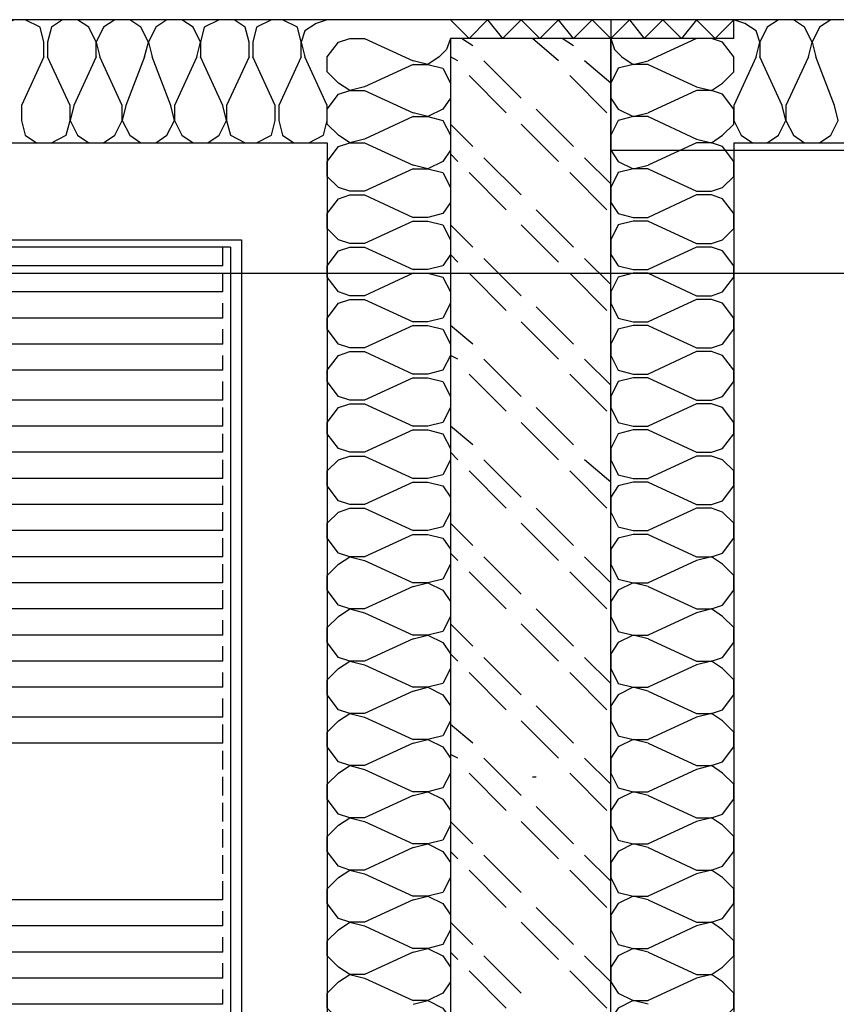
# Model space of a CAD drawing. Header units: millimetres. Extents: x 46 to 491, y -41 to 547.
# Tile 41 of 140: x 148 to 157, y 67 to 78. Entities that reach past the tile are written whole.
import ezdxf

# ---------------------------------------------------------------- set-up
doc = ezdxf.new("R2010")
doc.units = ezdxf.units.MM
doc.header["$LTSCALE"] = 10
doc.layers.add('xref', color=252, linetype='Continuous')

# ---------------------------------------------------------------- blocks, each defined once
blk = doc.blocks.new('stacja')
at = {"color": 9, "lineweight": 25}
for points in [[(110.913334, 30.607), (110.913334, 27.686), (59.224334, 27.686)], [(94.191667, 27.262666), (94.191667, 27.432), (94.149334, 27.601333), (93.98, 27.686), (93.853, 27.686), (93.683667, 27.601333), (93.641334, 27.432), (93.641334, 27.262666)], [(94.784334, 27.262666), (94.784334, 27.432), (94.699667, 27.601333), (94.572667, 27.686), (94.403334, 27.686), (94.276334, 27.601333), (94.234, 27.432), (94.234, 27.262666)], [(95.334667, 27.262666), (95.377, 27.432), (95.292334, 27.601333), (95.165334, 27.686), (94.996, 27.686), (94.869, 27.601333), (94.784334, 27.432), (94.826667, 27.262666)], [(95.927334, 27.262666), (95.969667, 27.432), (95.885, 27.601333), (95.758, 27.686), (95.588667, 27.686), (95.461667, 27.601333), (95.377, 27.432), (95.419334, 27.262666)], [(96.52, 27.262666), (96.52, 27.432), (96.477667, 27.601333), (96.350667, 27.686), (96.181334, 27.686), (96.012, 27.601333), (95.969667, 27.432), (95.969667, 27.262666)], [(97.112667, 27.262666), (97.112667, 27.432), (97.070334, 27.601333), (96.901, 27.686), (96.774, 27.686), (96.604667, 27.601333), (96.562334, 27.432), (96.562334, 27.262666)], [(97.409, 27.686), (97.282, 27.643666), (97.155, 27.559), (97.112667, 27.432), (97.155, 27.262666)], [(99.017667, 27.474333), (99.229334, 27.686), (99.398667, 27.474333)], [(100.203, 27.474333), (100.033667, 27.686), (99.822, 27.474333)], [(100.626334, 27.474333), (100.838, 27.686), (101.007334, 27.474333)], [(101.811667, 27.474333), (101.6, 27.686), (101.430667, 27.474333)], [(102.277334, 27.262666), (102.319667, 27.432), (102.277334, 27.559), (102.150334, 27.643666), (102.023334, 27.686)], [(102.87, 27.262666), (102.912334, 27.432), (102.827667, 27.601333), (102.700667, 27.686), (102.531334, 27.686), (102.404334, 27.601333), (102.319667, 27.432), (102.319667, 27.262666)], [(103.462667, 27.262666), (103.505, 27.432), (103.420334, 27.601333), (103.293334, 27.686), (103.124, 27.686), (102.997, 27.601333), (102.912334, 27.432), (102.954667, 27.262666)], [(97.832334, 26.924), (97.663, 26.881666), (97.536, 26.966333), (97.409, 27.093333), (97.409, 27.262666), (97.536, 27.432), (97.663, 27.474333), (97.832334, 27.474333)], [(98.806, 27.474333), (98.763667, 27.347333), (98.679, 27.262666), (98.552, 27.178), (98.382667, 27.220333)], [(100.626334, 27.474333), (100.668667, 27.347333), (100.753334, 27.262666), (100.880334, 27.178), (101.049667, 27.220333)], [(101.6, 26.924), (101.769334, 26.881666), (101.896334, 26.966333), (102.023334, 27.093333), (102.023334, 27.262666), (101.896334, 27.432), (101.769334, 27.474333), (101.6, 27.474333)], [(98.382667, 27.178), (98.552, 27.178), (98.721334, 27.135666), (98.806, 26.966333), (98.806, 26.797), (98.721334, 26.67), (98.552, 26.585333), (98.382667, 26.627666)], [(101.049667, 27.178), (100.880334, 27.178), (100.711, 27.135666), (100.626334, 26.966333), (100.626334, 26.797), (100.711, 26.67), (100.880334, 26.585333), (101.049667, 26.627666)], [(97.832334, 26.331333), (97.663, 26.289), (97.536, 26.373666), (97.409, 26.500666), (97.409, 26.67), (97.536, 26.839333), (97.663, 26.881666), (97.832334, 26.881666)], [(101.6, 26.331333), (101.769334, 26.289), (101.896334, 26.373666), (102.023334, 26.500666), (102.023334, 26.67), (101.896334, 26.839333), (101.769334, 26.881666), (101.6, 26.881666)], [(93.937667, 26.712333), (93.937667, 26.543), (93.98, 26.373666), (94.107, 26.289), (94.276334, 26.289), (94.445667, 26.373666), (94.488, 26.543), (94.488, 26.712333)], [(94.530334, 26.712333), (94.488, 26.543), (94.572667, 26.373666), (94.699667, 26.289), (94.869, 26.289), (94.996, 26.373666), (95.080667, 26.543), (95.080667, 26.712333)], [(95.123, 26.712333), (95.080667, 26.543), (95.165334, 26.373666), (95.292334, 26.289), (95.461667, 26.289), (95.588667, 26.373666), (95.673334, 26.543), (95.631, 26.712333)], [(95.673334, 26.712333), (95.673334, 26.543), (95.758, 26.373666), (95.885, 26.289), (96.054334, 26.289), (96.181334, 26.373666), (96.266, 26.543), (96.223667, 26.712333)], [(96.266, 26.712333), (96.266, 26.543), (96.308334, 26.373666), (96.477667, 26.289), (96.604667, 26.289), (96.774, 26.373666), (96.816334, 26.543), (96.816334, 26.712333)], [(96.858667, 26.712333), (96.858667, 26.543), (96.901, 26.373666), (97.028, 26.289), (97.197334, 26.289), (97.366667, 26.373666), (97.409, 26.543), (97.409, 26.712333)], [(102.023334, 26.712333), (102.023334, 26.543), (102.108, 26.373666), (102.235, 26.289), (102.404334, 26.289), (102.531334, 26.373666), (102.616, 26.543), (102.573667, 26.712333)], [(102.616, 26.712333), (102.616, 26.543), (102.700667, 26.373666), (102.827667, 26.289), (102.997, 26.289), (103.124, 26.373666), (103.208667, 26.543), (103.166334, 26.712333)], [(98.382667, 26.585333), (98.552, 26.585333), (98.721334, 26.543), (98.806, 26.373666), (98.806, 26.204333), (98.721334, 26.077333), (98.552, 25.992666), (98.382667, 26.035)], [(101.049667, 26.585333), (100.880334, 26.585333), (100.711, 26.543), (100.626334, 26.373666), (100.626334, 26.204333), (100.711, 26.077333), (100.880334, 25.992666), (101.049667, 26.035)], [(83.396667, 26.289), (97.409, 26.289), (97.409, -2.328334)], [(97.832334, 25.738666), (97.663, 25.738666), (97.536, 25.781), (97.409, 25.908), (97.409, 26.077333), (97.536, 26.246666), (97.663, 26.289), (97.832334, 26.289)], [(101.6, 25.738666), (101.769334, 25.738666), (101.896334, 25.781), (102.023334, 25.908), (102.023334, 26.077333), (101.896334, 26.246666), (101.769334, 26.289), (101.6, 26.289)], [(102.023334, 26.289), (116.543667, 26.289)], [(98.382667, 25.992666), (98.552, 25.992666), (98.721334, 25.950333), (98.806, 25.781), (98.806, 25.611666), (98.721334, 25.484666), (98.552, 25.442333), (98.382667, 25.442333)], [(101.049667, 25.992666), (100.880334, 25.992666), (100.711, 25.950333), (100.626334, 25.781), (100.626334, 25.611666), (100.711, 25.484666), (100.880334, 25.442333), (101.049667, 25.442333)], [(97.832334, 25.146), (97.663, 25.146), (97.536, 25.188333), (97.409, 25.315333), (97.409, 25.484666), (97.536, 25.654), (97.663, 25.696333), (97.832334, 25.696333)], [(101.6, 25.146), (101.769334, 25.146), (101.896334, 25.188333), (102.023334, 25.315333), (102.023334, 25.484666), (101.896334, 25.654), (101.769334, 25.696333), (101.6, 25.696333)], [(98.382667, 25.4), (98.552, 25.4), (98.721334, 25.357666), (98.806, 25.188333), (98.806, 25.019), (98.721334, 24.892), (98.552, 24.849666), (98.382667, 24.849666)], [(101.049667, 25.4), (100.880334, 25.4), (100.711, 25.357666), (100.626334, 25.188333), (100.626334, 25.019), (100.711, 24.892), (100.880334, 24.849666), (101.049667, 24.849666)], [(84.412667, 9.694333), (84.412667, 25.188333), (96.435334, 25.188333)], [(97.832334, 24.553333), (97.663, 24.553333), (97.536, 24.595666), (97.409, 24.765), (97.409, 24.892), (97.536, 25.061333), (97.663, 25.103666), (97.832334, 25.103666)], [(101.6, 24.553333), (101.769334, 24.553333), (101.896334, 24.595666), (102.023334, 24.765), (102.023334, 24.892), (101.896334, 25.061333), (101.769334, 25.103666), (101.6, 25.103666)], [(90.254667, 24.807333), (102.954667, 24.807333)], [(98.382667, 24.807333), (98.552, 24.807333), (98.721334, 24.765), (98.806, 24.595666), (98.806, 24.468666), (98.721334, 24.299333), (98.552, 24.257), (98.382667, 24.257)], [(101.049667, 24.807333), (100.880334, 24.807333), (100.711, 24.765), (100.626334, 24.595666), (100.626334, 24.468666), (100.711, 24.299333), (100.880334, 24.257), (101.049667, 24.257)], [(97.832334, 23.960666), (97.663, 23.960666), (97.536, 24.003), (97.409, 24.172333), (97.409, 24.299333), (97.536, 24.468666), (97.663, 24.511), (97.832334, 24.511)], [(101.6, 23.960666), (101.769334, 23.960666), (101.896334, 24.003), (102.023334, 24.172333), (102.023334, 24.299333), (101.896334, 24.468666), (101.769334, 24.511), (101.6, 24.511)], [(98.382667, 24.214666), (98.552, 24.214666), (98.721334, 24.172333), (98.806, 24.003), (98.806, 23.876), (98.721334, 23.706666), (98.552, 23.664333), (98.382667, 23.664333)], [(101.049667, 24.214666), (100.880334, 24.214666), (100.711, 24.172333), (100.626334, 24.003), (100.626334, 23.876), (100.711, 23.706666), (100.880334, 23.664333), (101.049667, 23.664333)], [(97.832334, 23.368), (97.663, 23.368), (97.536, 23.410333), (97.409, 23.579666), (97.409, 23.706666), (97.536, 23.876), (97.663, 23.918333), (97.832334, 23.918333)], [(101.6, 23.368), (101.769334, 23.368), (101.896334, 23.410333), (102.023334, 23.579666), (102.023334, 23.706666), (101.896334, 23.876), (101.769334, 23.918333), (101.6, 23.918333)], [(98.382667, 23.622), (98.552, 23.622), (98.721334, 23.579666), (98.806, 23.410333), (98.806, 23.283333), (98.721334, 23.114), (98.552, 23.071666), (98.382667, 23.071666)], [(101.049667, 23.622), (100.880334, 23.622), (100.711, 23.579666), (100.626334, 23.410333), (100.626334, 23.283333), (100.711, 23.114), (100.880334, 23.071666), (101.049667, 23.071666)], [(97.832334, 22.775333), (97.663, 22.775333), (97.536, 22.817666), (97.409, 22.987), (97.409, 23.114), (97.536, 23.283333), (97.663, 23.325666), (97.832334, 23.325666)], [(101.6, 22.775333), (101.769334, 22.775333), (101.896334, 22.817666), (102.023334, 22.987), (102.023334, 23.114), (101.896334, 23.283333), (101.769334, 23.325666), (101.6, 23.325666)], [(98.382667, 23.029333), (98.552, 23.029333), (98.721334, 22.987), (98.806, 22.817666), (98.806, 22.690666), (98.721334, 22.521333), (98.552, 22.479), (98.382667, 22.479)], [(101.049667, 23.029333), (100.880334, 23.029333), (100.711, 22.987), (100.626334, 22.817666), (100.626334, 22.690666), (100.711, 22.521333), (100.880334, 22.479), (101.049667, 22.479)], [(97.832334, 22.182666), (97.663, 22.182666), (97.536, 22.225), (97.409, 22.394333), (97.409, 22.563666), (97.536, 22.690666), (97.663, 22.733), (97.832334, 22.733)], [(101.6, 22.182666), (101.769334, 22.182666), (101.896334, 22.225), (102.023334, 22.394333), (102.023334, 22.563666), (101.896334, 22.690666), (101.769334, 22.733), (101.6, 22.733)], [(98.382667, 22.436666), (98.552, 22.436666), (98.721334, 22.394333), (98.806, 22.267333), (98.806, 22.098), (98.721334, 21.928666), (98.552, 21.886333), (98.382667, 21.886333)], [(101.049667, 22.436666), (100.880334, 22.436666), (100.711, 22.394333), (100.626334, 22.267333), (100.626334, 22.098), (100.711, 21.928666), (100.880334, 21.886333), (101.049667, 21.886333)], [(97.832334, 21.59), (97.663, 21.59), (97.536, 21.632333), (97.409, 21.801666), (97.409, 21.971), (97.536, 22.098), (97.663, 22.140333), (97.832334, 22.140333)], [(101.6, 21.59), (101.769334, 21.59), (101.896334, 21.632333), (102.023334, 21.801666), (102.023334, 21.971), (101.896334, 22.098), (101.769334, 22.140333), (101.6, 22.140333)], [(98.382667, 21.844), (98.552, 21.844), (98.721334, 21.801666), (98.806, 21.674666), (98.806, 21.505333), (98.721334, 21.336), (98.552, 21.293666), (98.382667, 21.293666)], [(101.049667, 21.844), (100.880334, 21.844), (100.711, 21.801666), (100.626334, 21.674666), (100.626334, 21.505333), (100.711, 21.336), (100.880334, 21.293666), (101.049667, 21.293666)], [(97.832334, 20.997333), (97.663, 20.997333), (97.536, 21.039666), (97.409, 21.209), (97.409, 21.378333), (97.536, 21.505333), (97.663, 21.59), (97.832334, 21.547666)], [(101.6, 20.997333), (101.769334, 20.997333), (101.896334, 21.039666), (102.023334, 21.209), (102.023334, 21.378333), (101.896334, 21.505333), (101.769334, 21.59), (101.6, 21.547666)], [(98.382667, 21.251333), (98.552, 21.293666), (98.721334, 21.209), (98.806, 21.082), (98.806, 20.912666), (98.721334, 20.743333), (98.552, 20.701), (98.382667, 20.701)], [(101.049667, 21.251333), (100.880334, 21.293666), (100.711, 21.209), (100.626334, 21.082), (100.626334, 20.912666), (100.711, 20.743333), (100.880334, 20.701), (101.049667, 20.701)], [(97.832334, 20.404666), (97.663, 20.404666), (97.536, 20.447), (97.409, 20.616333), (97.409, 20.785666), (97.536, 20.912666), (97.663, 20.997333), (97.832334, 20.955)], [(101.6, 20.404666), (101.769334, 20.404666), (101.896334, 20.447), (102.023334, 20.616333), (102.023334, 20.785666), (101.896334, 20.912666), (101.769334, 20.997333), (101.6, 20.955)], [(98.382667, 20.658666), (98.552, 20.701), (98.721334, 20.616333), (98.806, 20.489333), (98.806, 20.32), (98.721334, 20.150666), (98.552, 20.108333), (98.382667, 20.108333)], [(101.049667, 20.658666), (100.880334, 20.701), (100.711, 20.616333), (100.626334, 20.489333), (100.626334, 20.32), (100.711, 20.150666), (100.880334, 20.108333), (101.049667, 20.108333)], [(97.832334, 19.812), (97.663, 19.812), (97.536, 19.854333), (97.409, 20.023666), (97.409, 20.193), (97.536, 20.32), (97.663, 20.404666), (97.832334, 20.362333)], [(101.6, 19.812), (101.769334, 19.812), (101.896334, 19.854333), (102.023334, 20.023666), (102.023334, 20.193), (101.896334, 20.32), (101.769334, 20.404666), (101.6, 20.362333)], [(98.382667, 20.066), (98.552, 20.108333), (98.721334, 20.023666), (98.806, 19.896666), (98.806, 19.727333), (98.721334, 19.558), (98.552, 19.515666), (98.382667, 19.515666)], [(101.049667, 20.066), (100.880334, 20.108333), (100.711, 20.023666), (100.626334, 19.896666), (100.626334, 19.727333), (100.711, 19.558), (100.880334, 19.515666), (101.049667, 19.515666)], [(97.832334, 19.219333), (97.663, 19.219333), (97.536, 19.261666), (97.409, 19.431), (97.409, 19.600333), (97.536, 19.727333), (97.663, 19.812), (97.832334, 19.769666)], [(101.6, 19.219333), (101.769334, 19.219333), (101.896334, 19.261666), (102.023334, 19.431), (102.023334, 19.600333), (101.896334, 19.727333), (101.769334, 19.812), (101.6, 19.769666)], [(98.382667, 19.473333), (98.552, 19.515666), (98.721334, 19.431), (98.806, 19.304), (98.806, 19.134666), (98.721334, 18.965333), (98.552, 18.923), (98.382667, 18.923)], [(101.049667, 19.473333), (100.880334, 19.515666), (100.711, 19.431), (100.626334, 19.304), (100.626334, 19.134666), (100.711, 18.965333), (100.880334, 18.923), (101.049667, 18.923)], [(97.832334, 18.626666), (97.663, 18.626666), (97.536, 18.669), (97.409, 18.838333), (97.409, 19.007666), (97.536, 19.134666), (97.663, 19.219333), (97.832334, 19.177)], [(101.6, 18.626666), (101.769334, 18.626666), (101.896334, 18.669), (102.023334, 18.838333), (102.023334, 19.007666), (101.896334, 19.134666), (101.769334, 19.219333), (101.6, 19.177)], [(98.382667, 18.880666), (98.552, 18.923), (98.721334, 18.838333), (98.806, 18.711333), (98.806, 18.542), (98.721334, 18.372666), (98.552, 18.330333), (98.382667, 18.330333)], [(101.049667, 18.880666), (100.880334, 18.923), (100.711, 18.838333), (100.626334, 18.711333), (100.626334, 18.542), (100.711, 18.372666), (100.880334, 18.330333), (101.049667, 18.330333)], [(97.832334, 18.034), (97.663, 18.034), (97.536, 18.076333), (97.409, 18.245666), (97.409, 18.415), (97.536, 18.542), (97.663, 18.626666), (97.832334, 18.584333)], [(101.6, 18.034), (101.769334, 18.034), (101.896334, 18.076333), (102.023334, 18.245666), (102.023334, 18.415), (101.896334, 18.542), (101.769334, 18.626666), (101.6, 18.584333)], [(98.382667, 18.288), (98.552, 18.330333), (98.721334, 18.245666), (98.806, 18.118666), (98.806, 17.949333), (98.721334, 17.78), (98.552, 17.737666), (98.382667, 17.737666)], [(101.049667, 18.288), (100.880334, 18.330333), (100.711, 18.245666), (100.626334, 18.118666), (100.626334, 17.949333), (100.711, 17.78), (100.880334, 17.737666), (101.049667, 17.737666)], [(97.832334, 17.441333), (97.663, 17.441333), (97.536, 17.483666), (97.409, 17.653), (97.409, 17.822333), (97.536, 17.949333), (97.663, 18.034), (97.832334, 17.991666)], [(101.6, 17.441333), (101.769334, 17.441333), (101.896334, 17.483666), (102.023334, 17.653), (102.023334, 17.822333), (101.896334, 17.949333), (101.769334, 18.034), (101.6, 17.991666)], [(98.382667, 17.695333), (98.552, 17.737666), (98.721334, 17.653), (98.806, 17.526), (98.806, 17.356666), (98.721334, 17.187333), (98.552, 17.145), (98.382667, 17.145)], [(101.049667, 17.695333), (100.880334, 17.737666), (100.711, 17.653), (100.626334, 17.526), (100.626334, 17.356666), (100.711, 17.187333), (100.880334, 17.145), (101.049667, 17.145)], [(97.832334, 16.848666), (97.663, 16.848666), (97.536, 16.933333), (97.409, 17.060333), (97.409, 17.229666), (97.536, 17.356666), (97.663, 17.441333), (97.832334, 17.399)], [(101.6, 16.848666), (101.769334, 16.848666), (101.896334, 16.933333), (102.023334, 17.060333), (102.023334, 17.229666), (101.896334, 17.356666), (101.769334, 17.441333), (101.6, 17.399)], [(98.382667, 17.102666), (98.552, 17.145), (98.721334, 17.060333), (98.806, 16.933333), (98.806, 16.764), (98.721334, 16.637), (98.552, 16.552333), (98.382667, 16.552333)], [(101.049667, 17.102666), (100.880334, 17.145), (100.711, 17.060333), (100.626334, 16.933333), (100.626334, 16.764), (100.711, 16.637), (100.880334, 16.552333), (101.049667, 16.552333)], [(97.832334, 16.256), (97.663, 16.256), (97.536, 16.340666), (97.409, 16.467666), (97.409, 16.637), (97.536, 16.764), (97.663, 16.848666), (97.832334, 16.806333)], [(101.6, 16.256), (101.769334, 16.256), (101.896334, 16.340666), (102.023334, 16.467666), (102.023334, 16.637), (101.896334, 16.764), (101.769334, 16.848666), (101.6, 16.806333)], [(98.382667, 16.51), (98.552, 16.552333), (98.721334, 16.467666), (98.806, 16.340666), (98.806, 16.171333), (98.721334, 16.044333), (98.552, 15.959666), (98.382667, 15.959666)], [(101.049667, 16.51), (100.880334, 16.552333), (100.711, 16.467666), (100.626334, 16.340666), (100.626334, 16.171333), (100.711, 16.044333), (100.880334, 15.959666), (101.049667, 15.959666)]]:
    blk.add_lwpolyline(points, dxfattribs=at)
blk.add_lwpolyline([(98.806, 27.474333), (98.806, -0.931334), (100.626334, -0.931334), (100.626334, 27.474333)], close=True, dxfattribs=at)
for points in [[(98.806, 27.686), (98.806, 27.686), (99.017667, 27.474333), (99.017667, 27.474333)], [(99.610334, 27.686), (99.610334, 27.686), (99.398667, 27.474333), (99.398667, 27.474333)], [(99.610334, 27.686), (99.610334, 27.686), (99.822, 27.474333), (99.822, 27.474333)], [(100.414667, 27.686), (100.414667, 27.686), (100.203, 27.474333), (100.203, 27.474333)], [(100.414667, 27.686), (100.414667, 27.686), (100.626334, 27.474333), (100.626334, 27.474333)], [(100.626334, 27.686), (100.626334, 27.686), (100.626334, 26.204333), (100.626334, 26.204333)], [(101.219, 27.686), (101.219, 27.686), (101.007334, 27.474333), (101.007334, 27.474333)], [(101.219, 27.686), (101.219, 27.686), (101.430667, 27.474333), (101.430667, 27.474333)], [(102.023334, 27.686), (102.023334, 27.686), (101.811667, 27.474333), (101.811667, 27.474333)], [(102.023334, 27.474333), (102.023334, 27.474333), (102.023334, 27.686), (102.023334, 27.686)], [(97.832334, 27.474333), (97.832334, 27.474333), (98.382667, 27.220333), (98.382667, 27.220333)], [(99.06, 27.389666), (99.06, 27.389666), (98.933, 27.474333), (98.933, 27.474333)], [(100.033667, 27.220333), (100.033667, 27.220333), (99.737334, 27.474333), (99.737334, 27.474333)], [(100.203, 27.389666), (100.203, 27.389666), (100.076, 27.474333), (100.076, 27.474333)], [(102.023334, 27.474333), (102.023334, 27.474333), (100.626334, 27.474333), (100.626334, 27.474333)], [(101.6, 27.474333), (101.6, 27.474333), (101.049667, 27.220333), (101.049667, 27.220333)], [(94.191667, 27.262666), (94.191667, 27.262666), (93.937667, 26.712333), (93.937667, 26.712333)], [(94.488, 26.712333), (94.488, 26.712333), (94.234, 27.262666), (94.234, 27.262666)], [(94.784334, 27.262666), (94.784334, 27.262666), (94.530334, 26.712333), (94.530334, 26.712333)], [(95.080667, 26.712333), (95.080667, 26.712333), (94.826667, 27.262666), (94.826667, 27.262666)], [(95.334667, 27.262666), (95.334667, 27.262666), (95.123, 26.712333), (95.123, 26.712333)], [(95.631, 26.712333), (95.631, 26.712333), (95.419334, 27.262666), (95.419334, 27.262666)], [(95.927334, 27.262666), (95.927334, 27.262666), (95.673334, 26.712333), (95.673334, 26.712333)], [(96.223667, 26.712333), (96.223667, 26.712333), (95.969667, 27.262666), (95.969667, 27.262666)], [(96.52, 27.262666), (96.52, 27.262666), (96.266, 26.712333), (96.266, 26.712333)], [(96.816334, 26.712333), (96.816334, 26.712333), (96.562334, 27.262666), (96.562334, 27.262666)], [(97.112667, 27.262666), (97.112667, 27.262666), (96.858667, 26.712333), (96.858667, 26.712333)], [(97.409, 26.712333), (97.409, 26.712333), (97.155, 27.262666), (97.155, 27.262666)], [(98.382667, 27.178), (98.382667, 27.178), (97.832334, 26.924), (97.832334, 26.924)], [(98.890667, 27.220333), (98.890667, 27.220333), (98.806, 27.262666), (98.806, 27.262666)], [(99.610334, 26.797), (99.610334, 26.797), (99.187, 27.220333), (99.187, 27.220333)], [(100.626334, 26.966333), (100.626334, 26.966333), (100.33, 27.220333), (100.33, 27.220333)], [(101.049667, 27.178), (101.049667, 27.178), (101.6, 26.924), (101.6, 26.924)], [(102.277334, 27.262666), (102.277334, 27.262666), (102.023334, 26.712333), (102.023334, 26.712333)], [(102.573667, 26.712333), (102.573667, 26.712333), (102.319667, 27.262666), (102.319667, 27.262666)], [(102.87, 27.262666), (102.87, 27.262666), (102.616, 26.712333), (102.616, 26.712333)], [(103.166334, 26.712333), (103.166334, 26.712333), (102.954667, 27.262666), (102.954667, 27.262666)], [(99.441, 26.627666), (99.441, 26.627666), (99.017667, 27.051), (99.017667, 27.051)], [(100.584, 26.627666), (100.584, 26.627666), (100.160667, 27.051), (100.160667, 27.051)], [(97.832334, 26.881666), (97.832334, 26.881666), (98.382667, 26.627666), (98.382667, 26.627666)], [(101.6, 26.881666), (101.6, 26.881666), (101.049667, 26.627666), (101.049667, 26.627666)], [(100.203, 26.246666), (100.203, 26.246666), (99.779667, 26.67), (99.779667, 26.67)], [(98.382667, 26.585333), (98.382667, 26.585333), (97.832334, 26.331333), (97.832334, 26.331333)], [(99.06, 26.246666), (99.06, 26.246666), (98.806, 26.500666), (98.806, 26.500666)], [(100.033667, 26.077333), (100.033667, 26.077333), (99.610334, 26.500666), (99.610334, 26.500666)], [(101.049667, 26.585333), (101.049667, 26.585333), (101.6, 26.331333), (101.6, 26.331333)], [(97.832334, 26.289), (97.832334, 26.289), (98.382667, 26.035), (98.382667, 26.035)], [(101.6, 26.289), (101.6, 26.289), (101.049667, 26.035), (101.049667, 26.035)], [(102.023334, 26.289), (102.023334, 26.289), (102.023334, -2.328334), (102.023334, -2.328334)], [(98.890667, 26.077333), (98.890667, 26.077333), (98.806, 26.162), (98.806, 26.162)], [(100.626334, 26.204333), (100.626334, 26.204333), (107.823, 26.204333), (107.823, 26.204333)], [(99.610334, 25.696333), (99.610334, 25.696333), (99.187, 26.119666), (99.187, 26.119666)], [(100.626334, 25.823333), (100.626334, 25.823333), (100.33, 26.119666), (100.33, 26.119666)], [(98.382667, 25.992666), (98.382667, 25.992666), (97.832334, 25.738666), (97.832334, 25.738666)], [(99.441, 25.527), (99.441, 25.527), (99.017667, 25.950333), (99.017667, 25.950333)], [(100.584, 25.527), (100.584, 25.527), (100.160667, 25.950333), (100.160667, 25.950333)], [(101.049667, 25.992666), (101.049667, 25.992666), (101.6, 25.738666), (101.6, 25.738666)], [(97.832334, 25.696333), (97.832334, 25.696333), (98.382667, 25.442333), (98.382667, 25.442333)], [(101.6, 25.696333), (101.6, 25.696333), (101.049667, 25.442333), (101.049667, 25.442333)], [(100.203, 25.103666), (100.203, 25.103666), (99.779667, 25.527), (99.779667, 25.527)], [(98.382667, 25.4), (98.382667, 25.4), (97.832334, 25.146), (97.832334, 25.146)], [(101.049667, 25.4), (101.049667, 25.4), (101.6, 25.146), (101.6, 25.146)], [(99.06, 25.103666), (99.06, 25.103666), (98.806, 25.357666), (98.806, 25.357666)], [(100.033667, 24.934333), (100.033667, 24.934333), (99.610334, 25.357666), (99.610334, 25.357666)], [(96.435334, 25.188333), (96.435334, 25.188333), (96.435334, 9.694333), (96.435334, 9.694333)], [(96.308334, 25.103666), (96.308334, 25.103666), (84.497334, 25.103666), (84.497334, 25.103666)], [(96.223667, 25.103666), (96.223667, 25.103666), (84.624334, 25.103666), (84.624334, 25.103666)], [(96.223667, 24.892), (96.223667, 24.892), (96.223667, 25.103666), (96.223667, 25.103666)], [(96.308334, 25.103666), (96.308334, 25.103666), (96.308334, 9.779), (96.308334, 9.779)], [(97.832334, 25.103666), (97.832334, 25.103666), (98.382667, 24.849666), (98.382667, 24.849666)], [(101.6, 25.103666), (101.6, 25.103666), (101.049667, 24.849666), (101.049667, 24.849666)], [(98.890667, 24.934333), (98.890667, 24.934333), (98.806, 25.019), (98.806, 25.019)], [(99.610334, 24.553333), (99.610334, 24.553333), (99.187, 24.976666), (99.187, 24.976666)], [(100.626334, 24.680333), (100.626334, 24.680333), (100.33, 24.976666), (100.33, 24.976666)], [(96.223667, 24.892), (96.223667, 24.892), (84.624334, 24.892), (84.624334, 24.892)], [(96.223667, 24.595666), (96.223667, 24.595666), (96.223667, 24.807333), (96.223667, 24.807333)], [(98.382667, 24.807333), (98.382667, 24.807333), (97.832334, 24.553333), (97.832334, 24.553333)], [(99.441, 24.384), (99.441, 24.384), (99.017667, 24.807333), (99.017667, 24.807333)], [(100.584, 24.384), (100.584, 24.384), (100.160667, 24.807333), (100.160667, 24.807333)], [(100.626334, 24.807333), (100.626334, 24.807333), (107.823, 24.807333), (107.823, 24.807333)], [(101.049667, 24.807333), (101.049667, 24.807333), (101.6, 24.553333), (101.6, 24.553333)], [(96.223667, 24.595666), (96.223667, 24.595666), (84.624334, 24.595666), (84.624334, 24.595666)], [(97.832334, 24.511), (97.832334, 24.511), (98.382667, 24.257), (98.382667, 24.257)], [(101.6, 24.511), (101.6, 24.511), (101.049667, 24.257), (101.049667, 24.257)], [(96.223667, 24.299333), (96.223667, 24.299333), (96.223667, 24.468666), (96.223667, 24.468666)], [(100.203, 24.003), (100.203, 24.003), (99.779667, 24.426333), (99.779667, 24.426333)], [(96.223667, 24.299333), (96.223667, 24.299333), (84.624334, 24.299333), (84.624334, 24.299333)], [(100.033667, 23.833666), (100.033667, 23.833666), (99.610334, 24.257), (99.610334, 24.257)], [(96.223667, 24.003), (96.223667, 24.003), (96.223667, 24.172333), (96.223667, 24.172333)], [(98.382667, 24.214666), (98.382667, 24.214666), (97.832334, 23.960666), (97.832334, 23.960666)], [(99.06, 24.003), (99.06, 24.003), (98.806, 24.214666), (98.806, 24.214666)], [(101.049667, 24.214666), (101.049667, 24.214666), (101.6, 23.960666), (101.6, 23.960666)], [(96.223667, 24.003), (96.223667, 24.003), (84.624334, 24.003), (84.624334, 24.003)], [(97.832334, 23.918333), (97.832334, 23.918333), (98.382667, 23.664333), (98.382667, 23.664333)], [(101.6, 23.918333), (101.6, 23.918333), (101.049667, 23.664333), (101.049667, 23.664333)], [(96.223667, 23.706666), (96.223667, 23.706666), (96.223667, 23.876), (96.223667, 23.876)], [(98.890667, 23.833666), (98.890667, 23.833666), (98.806, 23.876), (98.806, 23.876)], [(99.610334, 23.410333), (99.610334, 23.410333), (99.187, 23.833666), (99.187, 23.833666)], [(100.626334, 23.537333), (100.626334, 23.537333), (100.33, 23.833666), (100.33, 23.833666)], [(96.223667, 23.706666), (96.223667, 23.706666), (84.624334, 23.706666), (84.624334, 23.706666)], [(98.382667, 23.622), (98.382667, 23.622), (97.832334, 23.368), (97.832334, 23.368)], [(99.441, 23.241), (99.441, 23.241), (99.017667, 23.664333), (99.017667, 23.664333)], [(100.584, 23.241), (100.584, 23.241), (100.160667, 23.664333), (100.160667, 23.664333)], [(101.049667, 23.622), (101.049667, 23.622), (101.6, 23.368), (101.6, 23.368)], [(96.223667, 23.368), (96.223667, 23.368), (96.223667, 23.579666), (96.223667, 23.579666)], [(96.223667, 23.368), (96.223667, 23.368), (84.624334, 23.368), (84.624334, 23.368)], [(96.223667, 23.071666), (96.223667, 23.071666), (96.223667, 23.283333), (96.223667, 23.283333)], [(97.832334, 23.325666), (97.832334, 23.325666), (98.382667, 23.071666), (98.382667, 23.071666)], [(100.203, 22.86), (100.203, 22.86), (99.779667, 23.283333), (99.779667, 23.283333)], [(101.6, 23.325666), (101.6, 23.325666), (101.049667, 23.071666), (101.049667, 23.071666)], [(96.223667, 23.071666), (96.223667, 23.071666), (84.624334, 23.071666), (84.624334, 23.071666)], [(98.382667, 23.029333), (98.382667, 23.029333), (97.832334, 22.775333), (97.832334, 22.775333)], [(99.06, 22.86), (99.06, 22.86), (98.806, 23.071666), (98.806, 23.071666)], [(100.033667, 22.690666), (100.033667, 22.690666), (99.610334, 23.114), (99.610334, 23.114)], [(101.049667, 23.029333), (101.049667, 23.029333), (101.6, 22.775333), (101.6, 22.775333)], [(96.223667, 22.775333), (96.223667, 22.775333), (96.223667, 22.987), (96.223667, 22.987)], [(96.223667, 22.775333), (96.223667, 22.775333), (84.624334, 22.775333), (84.624334, 22.775333)], [(96.223667, 22.479), (96.223667, 22.479), (96.223667, 22.690666), (96.223667, 22.690666)], [(97.832334, 22.733), (97.832334, 22.733), (98.382667, 22.479), (98.382667, 22.479)], [(98.890667, 22.690666), (98.890667, 22.690666), (98.806, 22.775333), (98.806, 22.775333)], [(99.610334, 22.267333), (99.610334, 22.267333), (99.187, 22.690666), (99.187, 22.690666)], [(100.626334, 22.436666), (100.626334, 22.436666), (100.33, 22.690666), (100.33, 22.690666)], [(101.6, 22.733), (101.6, 22.733), (101.049667, 22.479), (101.049667, 22.479)], [(96.223667, 22.479), (96.223667, 22.479), (84.624334, 22.479), (84.624334, 22.479)], [(99.441, 22.140333), (99.441, 22.140333), (99.017667, 22.563666), (99.017667, 22.563666)], [(100.584, 22.140333), (100.584, 22.140333), (100.160667, 22.563666), (100.160667, 22.563666)], [(96.223667, 22.182666), (96.223667, 22.182666), (96.223667, 22.394333), (96.223667, 22.394333)], [(98.382667, 22.436666), (98.382667, 22.436666), (97.832334, 22.182666), (97.832334, 22.182666)], [(101.049667, 22.436666), (101.049667, 22.436666), (101.6, 22.182666), (101.6, 22.182666)], [(96.223667, 22.182666), (96.223667, 22.182666), (84.624334, 22.182666), (84.624334, 22.182666)], [(97.832334, 22.140333), (97.832334, 22.140333), (98.382667, 21.886333), (98.382667, 21.886333)], [(100.203, 21.717), (100.203, 21.717), (99.779667, 22.140333), (99.779667, 22.140333)], [(101.6, 22.140333), (101.6, 22.140333), (101.049667, 21.886333), (101.049667, 21.886333)], [(96.223667, 21.886333), (96.223667, 21.886333), (96.223667, 22.098), (96.223667, 22.098)], [(99.06, 21.717), (99.06, 21.717), (98.806, 21.971), (98.806, 21.971)], [(100.033667, 21.547666), (100.033667, 21.547666), (99.610334, 21.971), (99.610334, 21.971)], [(96.223667, 21.886333), (96.223667, 21.886333), (84.624334, 21.886333), (84.624334, 21.886333)], [(96.223667, 21.59), (96.223667, 21.59), (96.223667, 21.801666), (96.223667, 21.801666)], [(98.382667, 21.844), (98.382667, 21.844), (97.832334, 21.59), (97.832334, 21.59)], [(101.049667, 21.844), (101.049667, 21.844), (101.6, 21.59), (101.6, 21.59)], [(96.223667, 21.59), (96.223667, 21.59), (84.624334, 21.59), (84.624334, 21.59)], [(98.890667, 21.547666), (98.890667, 21.547666), (98.806, 21.632333), (98.806, 21.632333)], [(99.610334, 21.166666), (99.610334, 21.166666), (99.187, 21.59), (99.187, 21.59)], [(100.626334, 21.293666), (100.626334, 21.293666), (100.33, 21.59), (100.33, 21.59)], [(96.223667, 21.293666), (96.223667, 21.293666), (96.223667, 21.505333), (96.223667, 21.505333)], [(97.832334, 21.547666), (97.832334, 21.547666), (98.382667, 21.293666), (98.382667, 21.293666)], [(101.6, 21.547666), (101.6, 21.547666), (101.049667, 21.293666), (101.049667, 21.293666)], [(99.441, 20.997333), (99.441, 20.997333), (99.017667, 21.420666), (99.017667, 21.420666)], [(100.584, 20.997333), (100.584, 20.997333), (100.160667, 21.420666), (100.160667, 21.420666)], [(96.223667, 21.293666), (96.223667, 21.293666), (84.624334, 21.293666), (84.624334, 21.293666)], [(98.382667, 21.251333), (98.382667, 21.251333), (97.832334, 20.997333), (97.832334, 20.997333)], [(101.049667, 21.251333), (101.049667, 21.251333), (101.6, 20.997333), (101.6, 20.997333)], [(96.223667, 20.997333), (96.223667, 20.997333), (96.223667, 21.209), (96.223667, 21.209)], [(96.223667, 20.997333), (96.223667, 20.997333), (84.624334, 20.997333), (84.624334, 20.997333)], [(97.832334, 20.955), (97.832334, 20.955), (98.382667, 20.701), (98.382667, 20.701)], [(100.203, 20.574), (100.203, 20.574), (99.779667, 20.997333), (99.779667, 20.997333)], [(101.6, 20.955), (101.6, 20.955), (101.049667, 20.701), (101.049667, 20.701)], [(96.223667, 20.701), (96.223667, 20.701), (96.223667, 20.870333), (96.223667, 20.870333)], [(99.06, 20.574), (99.06, 20.574), (98.806, 20.828), (98.806, 20.828)], [(100.033667, 20.404666), (100.033667, 20.404666), (99.610334, 20.828), (99.610334, 20.828)], [(96.223667, 20.701), (96.223667, 20.701), (84.624334, 20.701), (84.624334, 20.701)], [(96.223667, 20.404666), (96.223667, 20.404666), (96.223667, 20.574), (96.223667, 20.574)], [(98.382667, 20.658666), (98.382667, 20.658666), (97.832334, 20.404666), (97.832334, 20.404666)], [(101.049667, 20.658666), (101.049667, 20.658666), (101.6, 20.404666), (101.6, 20.404666)], [(98.890667, 20.404666), (98.890667, 20.404666), (98.806, 20.489333), (98.806, 20.489333)], [(96.223667, 20.404666), (96.223667, 20.404666), (84.624334, 20.404666), (84.624334, 20.404666)], [(97.832334, 20.362333), (97.832334, 20.362333), (98.382667, 20.108333), (98.382667, 20.108333)], [(99.610334, 20.023666), (99.610334, 20.023666), (99.187, 20.447), (99.187, 20.447)], [(100.626334, 20.150666), (100.626334, 20.150666), (100.33, 20.447), (100.33, 20.447)], [(101.6, 20.362333), (101.6, 20.362333), (101.049667, 20.108333), (101.049667, 20.108333)], [(96.223667, 20.108333), (96.223667, 20.108333), (96.223667, 20.277666), (96.223667, 20.277666)], [(99.441, 19.854333), (99.441, 19.854333), (99.017667, 20.277666), (99.017667, 20.277666)], [(100.584, 19.854333), (100.584, 19.854333), (100.160667, 20.277666), (100.160667, 20.277666)], [(96.223667, 20.108333), (96.223667, 20.108333), (84.624334, 20.108333), (84.624334, 20.108333)], [(98.382667, 20.066), (98.382667, 20.066), (97.832334, 19.812), (97.832334, 19.812)], [(101.049667, 20.066), (101.049667, 20.066), (101.6, 19.812), (101.6, 19.812)], [(96.223667, 19.769666), (96.223667, 19.769666), (96.223667, 19.981333), (96.223667, 19.981333)], [(100.203, 19.473333), (100.203, 19.473333), (99.779667, 19.896666), (99.779667, 19.896666)], [(96.223667, 19.769666), (96.223667, 19.769666), (84.624334, 19.769666), (84.624334, 19.769666)], [(96.223667, 19.473333), (96.223667, 19.473333), (96.223667, 19.685), (96.223667, 19.685)], [(97.832334, 19.769666), (97.832334, 19.769666), (98.382667, 19.515666), (98.382667, 19.515666)], [(99.06, 19.473333), (99.06, 19.473333), (98.806, 19.685), (98.806, 19.685)], [(100.033667, 19.304), (100.033667, 19.304), (99.610334, 19.727333), (99.610334, 19.727333)], [(101.6, 19.769666), (101.6, 19.769666), (101.049667, 19.515666), (101.049667, 19.515666)], [(96.223667, 19.473333), (96.223667, 19.473333), (84.624334, 19.473333), (84.624334, 19.473333)], [(98.382667, 19.473333), (98.382667, 19.473333), (97.832334, 19.219333), (97.832334, 19.219333)], [(101.049667, 19.473333), (101.049667, 19.473333), (101.6, 19.219333), (101.6, 19.219333)], [(96.223667, 19.177), (96.223667, 19.177), (96.223667, 19.388666), (96.223667, 19.388666)], [(98.890667, 19.304), (98.890667, 19.304), (98.806, 19.346333), (98.806, 19.346333)], [(99.610334, 18.880666), (99.610334, 18.880666), (99.187, 19.304), (99.187, 19.304)], [(100.626334, 19.007666), (100.626334, 19.007666), (100.33, 19.304), (100.33, 19.304)], [(97.832334, 19.177), (97.832334, 19.177), (98.382667, 18.923), (98.382667, 18.923)], [(99.441, 18.711333), (99.441, 18.711333), (99.017667, 19.134666), (99.017667, 19.134666)], [(100.584, 18.711333), (100.584, 18.711333), (100.160667, 19.134666), (100.160667, 19.134666)], [(101.6, 19.177), (101.6, 19.177), (101.049667, 18.923), (101.049667, 18.923)], [(96.223667, 18.880666), (96.223667, 18.880666), (96.223667, 19.092333), (96.223667, 19.092333)], [(99.737334, 19.092333), (99.737334, 19.092333), (99.779667, 19.092333), (99.779667, 19.092333)], [(96.223667, 18.584333), (96.223667, 18.584333), (96.223667, 18.796), (96.223667, 18.796)], [(98.382667, 18.880666), (98.382667, 18.880666), (97.832334, 18.626666), (97.832334, 18.626666)], [(101.049667, 18.880666), (101.049667, 18.880666), (101.6, 18.626666), (101.6, 18.626666)], [(100.203, 18.330333), (100.203, 18.330333), (99.779667, 18.753666), (99.779667, 18.753666)], [(97.832334, 18.584333), (97.832334, 18.584333), (98.382667, 18.330333), (98.382667, 18.330333)], [(99.06, 18.330333), (99.06, 18.330333), (98.806, 18.584333), (98.806, 18.584333)], [(100.033667, 18.161), (100.033667, 18.161), (99.610334, 18.584333), (99.610334, 18.584333)], [(101.6, 18.584333), (101.6, 18.584333), (101.049667, 18.330333), (101.049667, 18.330333)], [(96.223667, 18.288), (96.223667, 18.288), (96.223667, 18.499666), (96.223667, 18.499666)], [(98.382667, 18.288), (98.382667, 18.288), (97.832334, 18.034), (97.832334, 18.034)], [(98.890667, 18.161), (98.890667, 18.161), (98.806, 18.245666), (98.806, 18.245666)], [(101.049667, 18.288), (101.049667, 18.288), (101.6, 18.034), (101.6, 18.034)], [(96.223667, 17.991666), (96.223667, 17.991666), (96.223667, 18.203333), (96.223667, 18.203333)], [(99.610334, 17.78), (99.610334, 17.78), (99.187, 18.203333), (99.187, 18.203333)], [(100.626334, 17.907), (100.626334, 17.907), (100.33, 18.203333), (100.33, 18.203333)], [(99.441, 17.610666), (99.441, 17.610666), (99.017667, 18.034), (99.017667, 18.034)], [(100.584, 17.610666), (100.584, 17.610666), (100.160667, 18.034), (100.160667, 18.034)], [(96.223667, 17.695333), (96.223667, 17.695333), (96.223667, 17.907), (96.223667, 17.907)], [(97.832334, 17.991666), (97.832334, 17.991666), (98.382667, 17.737666), (98.382667, 17.737666)], [(101.6, 17.991666), (101.6, 17.991666), (101.049667, 17.737666), (101.049667, 17.737666)], [(96.223667, 17.695333), (96.223667, 17.695333), (84.624334, 17.695333), (84.624334, 17.695333)], [(98.382667, 17.695333), (98.382667, 17.695333), (97.832334, 17.441333), (97.832334, 17.441333)], [(101.049667, 17.695333), (101.049667, 17.695333), (101.6, 17.441333), (101.6, 17.441333)], [(96.223667, 17.399), (96.223667, 17.399), (96.223667, 17.568333), (96.223667, 17.568333)], [(100.203, 17.187333), (100.203, 17.187333), (99.779667, 17.610666), (99.779667, 17.610666)], [(99.06, 17.187333), (99.06, 17.187333), (98.806, 17.441333), (98.806, 17.441333)], [(100.033667, 17.018), (100.033667, 17.018), (99.610334, 17.441333), (99.610334, 17.441333)], [(96.223667, 17.399), (96.223667, 17.399), (84.624334, 17.399), (84.624334, 17.399)], [(97.832334, 17.399), (97.832334, 17.399), (98.382667, 17.145), (98.382667, 17.145)], [(101.6, 17.399), (101.6, 17.399), (101.049667, 17.145), (101.049667, 17.145)], [(96.223667, 17.102666), (96.223667, 17.102666), (96.223667, 17.272), (96.223667, 17.272)], [(96.223667, 17.102666), (96.223667, 17.102666), (84.624334, 17.102666), (84.624334, 17.102666)], [(98.382667, 17.102666), (98.382667, 17.102666), (97.832334, 16.848666), (97.832334, 16.848666)], [(98.890667, 17.018), (98.890667, 17.018), (98.806, 17.102666), (98.806, 17.102666)], [(101.049667, 17.102666), (101.049667, 17.102666), (101.6, 16.848666), (101.6, 16.848666)], [(99.610334, 16.637), (99.610334, 16.637), (99.187, 17.060333), (99.187, 17.060333)], [(100.626334, 16.764), (100.626334, 16.764), (100.33, 17.060333), (100.33, 17.060333)], [(96.223667, 16.806333), (96.223667, 16.806333), (96.223667, 16.975666), (96.223667, 16.975666)], [(99.441, 16.467666), (99.441, 16.467666), (99.017667, 16.891), (99.017667, 16.891)], [(100.584, 16.467666), (100.584, 16.467666), (100.160667, 16.891), (100.160667, 16.891)], [(96.223667, 16.806333), (96.223667, 16.806333), (84.624334, 16.806333), (84.624334, 16.806333)], [(97.832334, 16.806333), (97.832334, 16.806333), (98.382667, 16.552333), (98.382667, 16.552333)], [(101.6, 16.806333), (101.6, 16.806333), (101.049667, 16.552333), (101.049667, 16.552333)], [(96.223667, 16.51), (96.223667, 16.51), (96.223667, 16.679333), (96.223667, 16.679333)], [(96.223667, 16.51), (96.223667, 16.51), (84.624334, 16.51), (84.624334, 16.51)]]:
    blk.add_open_spline(points, degree=3, dxfattribs=at)

msp = doc.modelspace()

# ---------------------------------------------------------------- block references
at = {"layer": 'xref'}
msp.add_blockref('stacja', (53.992334, 50.410128), dxfattribs=at)

doc.saveas('drawing.dxf')
